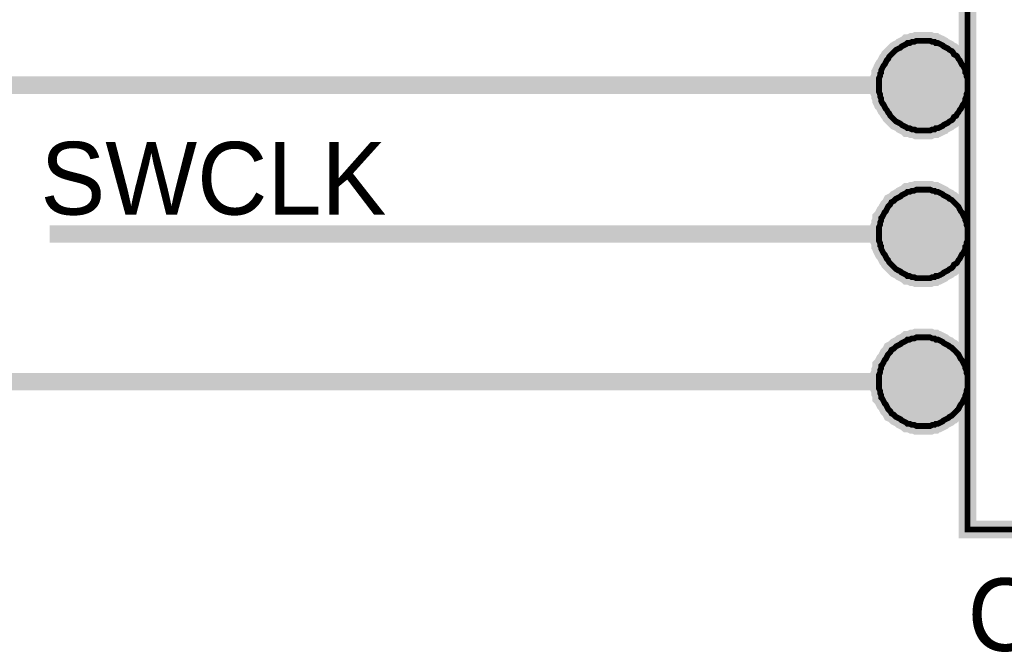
# Model space of a CAD drawing. Header units: inches. Extents: x 0 to 292, y 0 to 193.
# Tile 150 of 155: x 254 to 271, y 143 to 154. Entities that reach past the tile are written whole.
import ezdxf

# ---------------------------------------------------------------- set-up
doc = ezdxf.new("R2010")
doc.units = ezdxf.units.IN
doc.layers.add('Sheet', color=255, linetype='Continuous')

msp = doc.modelspace()

# ---------------------------------------------------------------- linework, layer by layer
at = {"layer": 'Sheet'}
for points in [[(269.966, 173.471, 0.3, 0.3, 0), (277.585, 173.471, 0.3, 0.3, 0), (277.585, 145.54, 0.3, 0.3, 0), (269.966, 145.54, 0.3, 0.3, 0), (269.966, 173.471, 0.3, 0.3, 0)], [(269.966, 173.471, 0.0991, 0.0991, 0), (269.966, 145.54, 0.0991, 0.0991, 0), (277.585, 145.54, 0.0991, 0.0991, 0), (277.585, 173.471, 0.0991, 0.0991, 0), (269.966, 173.471, 0.0991, 0.0991, 0), (269.966, 173.471, 0.0991, 0.0991, 0)], [(268.859, 153.162, 0.762, 0.762, 1), (269.621, 153.162, 0.762, 0.762, 1)], [(268.859, 150.622, 0.762, 0.762, 1), (269.621, 150.622, 0.762, 0.762, 1)], [(268.859, 148.082, 0.762, 0.762, 1), (269.621, 148.082, 0.762, 0.762, 1)]]:
    msp.add_lwpolyline(points, format="xyseb", close=True, dxfattribs=at)
for points in [[(269.207, 153.921, 0.3, 0.3, 0), (269.168, 153.921, 0.3, 0.3, 0), (269.129, 153.921, 0.3, 0.3, 0), (269.09, 153.921, 0.3, 0.3, 0), (269.051, 153.902, 0.3, 0.3, 0), (269.012, 153.902, 0.3, 0.3, 0), (268.973, 153.882, 0.3, 0.3, 0), (268.934, 153.882, 0.3, 0.3, 0), (268.914, 153.863, 0.3, 0.3, 0), (268.875, 153.843, 0.3, 0.3, 0), (268.836, 153.824, 0.3, 0.3, 0), (268.817, 153.804, 0.3, 0.3, 0), (268.778, 153.785, 0.3, 0.3, 0), (268.739, 153.765, 0.3, 0.3, 0), (268.72, 153.746, 0.3, 0.3, 0), (268.7, 153.726, 0.3, 0.3, 0), (268.661, 153.687, 0.3, 0.3, 0), (268.642, 153.668, 0.3, 0.3, 0), (268.622, 153.648, 0.3, 0.3, 0), (268.603, 153.609, 0.3, 0.3, 0), (268.583, 153.59, 0.3, 0.3, 0), (268.564, 153.551, 0.3, 0.3, 0), (268.544, 153.512, 0.3, 0.3, 0), (268.525, 153.493, 0.3, 0.3, 0), (268.505, 153.454, 0.3, 0.3, 0), (268.486, 153.415, 0.3, 0.3, 0), (268.486, 153.376, 0.3, 0.3, 0), (268.466, 153.356, 0.3, 0.3, 0), (268.466, 153.317, 0.3, 0.3, 0), (268.447, 153.278, 0.3, 0.3, 0), (268.447, 153.239, 0.3, 0.3, 0), (268.447, 153.2, 0.3, 0.3, 0), (268.447, 153.161, 0.3, 0.3, 0)], [(269.966, 153.161, 0.3, 0.3, 0), (269.966, 153.2, 0.3, 0.3, 0), (269.966, 153.239, 0.3, 0.3, 0), (269.966, 153.278, 0.3, 0.3, 0), (269.947, 153.317, 0.3, 0.3, 0), (269.947, 153.356, 0.3, 0.3, 0), (269.928, 153.376, 0.3, 0.3, 0), (269.928, 153.415, 0.3, 0.3, 0), (269.908, 153.454, 0.3, 0.3, 0), (269.889, 153.493, 0.3, 0.3, 0), (269.869, 153.512, 0.3, 0.3, 0), (269.85, 153.551, 0.3, 0.3, 0), (269.83, 153.59, 0.3, 0.3, 0), (269.811, 153.609, 0.3, 0.3, 0), (269.791, 153.648, 0.3, 0.3, 0), (269.772, 153.668, 0.3, 0.3, 0), (269.733, 153.687, 0.3, 0.3, 0), (269.713, 153.726, 0.3, 0.3, 0), (269.694, 153.746, 0.3, 0.3, 0), (269.655, 153.765, 0.3, 0.3, 0), (269.635, 153.785, 0.3, 0.3, 0), (269.596, 153.804, 0.3, 0.3, 0), (269.557, 153.824, 0.3, 0.3, 0), (269.538, 153.843, 0.3, 0.3, 0), (269.499, 153.863, 0.3, 0.3, 0), (269.46, 153.882, 0.3, 0.3, 0), (269.421, 153.882, 0.3, 0.3, 0), (269.401, 153.902, 0.3, 0.3, 0), (269.362, 153.902, 0.3, 0.3, 0), (269.324, 153.921, 0.3, 0.3, 0), (269.285, 153.921, 0.3, 0.3, 0), (269.246, 153.921, 0.3, 0.3, 0), (269.207, 153.921, 0.3, 0.3, 0)], [(268.447, 153.161, 0.0991, 0.0991, 0), (268.447, 153.2, 0.0991, 0.0991, 0), (268.447, 153.239, 0.0991, 0.0991, 0), (268.447, 153.278, 0.0991, 0.0991, 0), (268.466, 153.317, 0.0991, 0.0991, 0), (268.466, 153.356, 0.0991, 0.0991, 0), (268.486, 153.376, 0.0991, 0.0991, 0), (268.486, 153.415, 0.0991, 0.0991, 0), (268.505, 153.454, 0.0991, 0.0991, 0), (268.525, 153.493, 0.0991, 0.0991, 0), (268.544, 153.512, 0.0991, 0.0991, 0), (268.564, 153.551, 0.0991, 0.0991, 0), (268.583, 153.59, 0.0991, 0.0991, 0), (268.603, 153.609, 0.0991, 0.0991, 0), (268.622, 153.648, 0.0991, 0.0991, 0), (268.642, 153.668, 0.0991, 0.0991, 0), (268.661, 153.687, 0.0991, 0.0991, 0), (268.7, 153.726, 0.0991, 0.0991, 0), (268.72, 153.746, 0.0991, 0.0991, 0), (268.739, 153.765, 0.0991, 0.0991, 0), (268.778, 153.785, 0.0991, 0.0991, 0), (268.817, 153.804, 0.0991, 0.0991, 0), (268.836, 153.824, 0.0991, 0.0991, 0), (268.875, 153.843, 0.0991, 0.0991, 0), (268.914, 153.863, 0.0991, 0.0991, 0), (268.934, 153.882, 0.0991, 0.0991, 0), (268.973, 153.882, 0.0991, 0.0991, 0), (269.012, 153.902, 0.0991, 0.0991, 0), (269.051, 153.902, 0.0991, 0.0991, 0), (269.09, 153.921, 0.0991, 0.0991, 0), (269.129, 153.921, 0.0991, 0.0991, 0), (269.168, 153.921, 0.0991, 0.0991, 0), (269.207, 153.921, 0.0991, 0.0991, 0)], [(269.207, 153.921, 0.0991, 0.0991, 0), (269.207, 153.921, 0.0991, 0.0991, 0)], [(269.207, 153.921, 0.0991, 0.0991, 0), (269.246, 153.921, 0.0991, 0.0991, 0), (269.285, 153.921, 0.0991, 0.0991, 0), (269.324, 153.921, 0.0991, 0.0991, 0), (269.362, 153.902, 0.0991, 0.0991, 0), (269.401, 153.902, 0.0991, 0.0991, 0), (269.421, 153.882, 0.0991, 0.0991, 0), (269.46, 153.882, 0.0991, 0.0991, 0), (269.499, 153.863, 0.0991, 0.0991, 0), (269.538, 153.843, 0.0991, 0.0991, 0), (269.557, 153.824, 0.0991, 0.0991, 0), (269.596, 153.804, 0.0991, 0.0991, 0), (269.635, 153.785, 0.0991, 0.0991, 0), (269.655, 153.765, 0.0991, 0.0991, 0), (269.694, 153.746, 0.0991, 0.0991, 0), (269.713, 153.726, 0.0991, 0.0991, 0), (269.733, 153.687, 0.0991, 0.0991, 0), (269.772, 153.668, 0.0991, 0.0991, 0), (269.791, 153.648, 0.0991, 0.0991, 0), (269.811, 153.609, 0.0991, 0.0991, 0), (269.83, 153.59, 0.0991, 0.0991, 0), (269.85, 153.551, 0.0991, 0.0991, 0), (269.869, 153.512, 0.0991, 0.0991, 0), (269.889, 153.493, 0.0991, 0.0991, 0), (269.908, 153.454, 0.0991, 0.0991, 0), (269.928, 153.415, 0.0991, 0.0991, 0), (269.928, 153.376, 0.0991, 0.0991, 0), (269.947, 153.356, 0.0991, 0.0991, 0), (269.947, 153.317, 0.0991, 0.0991, 0), (269.966, 153.278, 0.0991, 0.0991, 0), (269.966, 153.239, 0.0991, 0.0991, 0), (269.966, 153.2, 0.0991, 0.0991, 0), (269.966, 153.161, 0.0991, 0.0991, 0)], [(252.957, 153.161, 0.3, 0.3, 0), (262.348, 153.161, 0.3, 0.3, 0)], [(269.966, 153.161, 0.3, 0.3, 0), (262.348, 153.161, 0.3, 0.3, 0)], [(268.447, 153.161, 0.3, 0.3, 0), (268.447, 153.122, 0.3, 0.3, 0), (268.447, 153.083, 0.3, 0.3, 0), (268.447, 153.044, 0.3, 0.3, 0), (268.466, 153.005, 0.3, 0.3, 0), (268.466, 152.966, 0.3, 0.3, 0), (268.486, 152.927, 0.3, 0.3, 0), (268.486, 152.888, 0.3, 0.3, 0), (268.505, 152.849, 0.3, 0.3, 0), (268.525, 152.83, 0.3, 0.3, 0), (268.544, 152.791, 0.3, 0.3, 0), (268.564, 152.752, 0.3, 0.3, 0), (268.583, 152.732, 0.3, 0.3, 0), (268.603, 152.693, 0.3, 0.3, 0), (268.622, 152.674, 0.3, 0.3, 0), (268.642, 152.635, 0.3, 0.3, 0), (268.661, 152.615, 0.3, 0.3, 0), (268.7, 152.576, 0.3, 0.3, 0), (268.72, 152.557, 0.3, 0.3, 0), (268.739, 152.537, 0.3, 0.3, 0), (268.778, 152.518, 0.3, 0.3, 0), (268.817, 152.498, 0.3, 0.3, 0), (268.836, 152.479, 0.3, 0.3, 0), (268.875, 152.459, 0.3, 0.3, 0), (268.914, 152.44, 0.3, 0.3, 0), (268.934, 152.421, 0.3, 0.3, 0), (268.973, 152.421, 0.3, 0.3, 0), (269.012, 152.401, 0.3, 0.3, 0), (269.051, 152.401, 0.3, 0.3, 0), (269.09, 152.382, 0.3, 0.3, 0), (269.129, 152.382, 0.3, 0.3, 0), (269.168, 152.382, 0.3, 0.3, 0), (269.207, 152.382, 0.3, 0.3, 0)], [(269.207, 152.382, 0.3, 0.3, 0), (269.246, 152.382, 0.3, 0.3, 0), (269.285, 152.382, 0.3, 0.3, 0), (269.324, 152.382, 0.3, 0.3, 0), (269.362, 152.401, 0.3, 0.3, 0), (269.401, 152.401, 0.3, 0.3, 0), (269.421, 152.421, 0.3, 0.3, 0), (269.46, 152.421, 0.3, 0.3, 0), (269.499, 152.44, 0.3, 0.3, 0), (269.538, 152.459, 0.3, 0.3, 0), (269.557, 152.479, 0.3, 0.3, 0), (269.596, 152.498, 0.3, 0.3, 0), (269.635, 152.518, 0.3, 0.3, 0), (269.655, 152.537, 0.3, 0.3, 0), (269.694, 152.557, 0.3, 0.3, 0), (269.713, 152.576, 0.3, 0.3, 0), (269.733, 152.615, 0.3, 0.3, 0), (269.772, 152.635, 0.3, 0.3, 0), (269.791, 152.674, 0.3, 0.3, 0), (269.811, 152.693, 0.3, 0.3, 0), (269.83, 152.732, 0.3, 0.3, 0), (269.85, 152.752, 0.3, 0.3, 0), (269.869, 152.791, 0.3, 0.3, 0), (269.889, 152.83, 0.3, 0.3, 0), (269.908, 152.849, 0.3, 0.3, 0), (269.928, 152.888, 0.3, 0.3, 0), (269.928, 152.927, 0.3, 0.3, 0), (269.947, 152.966, 0.3, 0.3, 0), (269.947, 153.005, 0.3, 0.3, 0), (269.966, 153.044, 0.3, 0.3, 0), (269.966, 153.083, 0.3, 0.3, 0), (269.966, 153.122, 0.3, 0.3, 0), (269.966, 153.161, 0.3, 0.3, 0)], [(269.207, 152.382, 0.0991, 0.0991, 0), (269.168, 152.382, 0.0991, 0.0991, 0), (269.129, 152.382, 0.0991, 0.0991, 0), (269.09, 152.382, 0.0991, 0.0991, 0), (269.051, 152.401, 0.0991, 0.0991, 0), (269.012, 152.401, 0.0991, 0.0991, 0), (268.973, 152.421, 0.0991, 0.0991, 0), (268.934, 152.421, 0.0991, 0.0991, 0), (268.914, 152.44, 0.0991, 0.0991, 0), (268.875, 152.459, 0.0991, 0.0991, 0), (268.836, 152.479, 0.0991, 0.0991, 0), (268.817, 152.498, 0.0991, 0.0991, 0), (268.778, 152.518, 0.0991, 0.0991, 0), (268.739, 152.537, 0.0991, 0.0991, 0), (268.72, 152.557, 0.0991, 0.0991, 0), (268.7, 152.576, 0.0991, 0.0991, 0), (268.661, 152.615, 0.0991, 0.0991, 0), (268.642, 152.635, 0.0991, 0.0991, 0), (268.622, 152.674, 0.0991, 0.0991, 0), (268.603, 152.693, 0.0991, 0.0991, 0), (268.583, 152.732, 0.0991, 0.0991, 0), (268.564, 152.752, 0.0991, 0.0991, 0), (268.544, 152.791, 0.0991, 0.0991, 0), (268.525, 152.83, 0.0991, 0.0991, 0), (268.505, 152.849, 0.0991, 0.0991, 0), (268.486, 152.888, 0.0991, 0.0991, 0), (268.486, 152.927, 0.0991, 0.0991, 0), (268.466, 152.966, 0.0991, 0.0991, 0), (268.466, 153.005, 0.0991, 0.0991, 0), (268.447, 153.044, 0.0991, 0.0991, 0), (268.447, 153.083, 0.0991, 0.0991, 0), (268.447, 153.122, 0.0991, 0.0991, 0), (268.447, 153.161, 0.0991, 0.0991, 0)], [(268.447, 153.161, 0.0991, 0.0991, 0), (268.447, 153.161, 0.0991, 0.0991, 0)], [(269.966, 153.161, 0.0991, 0.0991, 0), (269.966, 153.122, 0.0991, 0.0991, 0), (269.966, 153.083, 0.0991, 0.0991, 0), (269.966, 153.044, 0.0991, 0.0991, 0), (269.947, 153.005, 0.0991, 0.0991, 0), (269.947, 152.966, 0.0991, 0.0991, 0), (269.928, 152.927, 0.0991, 0.0991, 0), (269.928, 152.888, 0.0991, 0.0991, 0), (269.908, 152.849, 0.0991, 0.0991, 0), (269.889, 152.83, 0.0991, 0.0991, 0), (269.869, 152.791, 0.0991, 0.0991, 0), (269.85, 152.752, 0.0991, 0.0991, 0), (269.83, 152.732, 0.0991, 0.0991, 0), (269.811, 152.693, 0.0991, 0.0991, 0), (269.791, 152.674, 0.0991, 0.0991, 0), (269.772, 152.635, 0.0991, 0.0991, 0), (269.733, 152.615, 0.0991, 0.0991, 0), (269.713, 152.576, 0.0991, 0.0991, 0), (269.694, 152.557, 0.0991, 0.0991, 0), (269.655, 152.537, 0.0991, 0.0991, 0), (269.635, 152.518, 0.0991, 0.0991, 0), (269.596, 152.498, 0.0991, 0.0991, 0), (269.557, 152.479, 0.0991, 0.0991, 0), (269.538, 152.459, 0.0991, 0.0991, 0), (269.499, 152.44, 0.0991, 0.0991, 0), (269.46, 152.421, 0.0991, 0.0991, 0), (269.421, 152.421, 0.0991, 0.0991, 0), (269.401, 152.401, 0.0991, 0.0991, 0), (269.362, 152.401, 0.0991, 0.0991, 0), (269.324, 152.382, 0.0991, 0.0991, 0), (269.285, 152.382, 0.0991, 0.0991, 0), (269.246, 152.382, 0.0991, 0.0991, 0), (269.207, 152.382, 0.0991, 0.0991, 0)], [(269.966, 153.161, 0.0991, 0.0991, 0), (269.966, 153.161, 0.0991, 0.0991, 0), (269.966, 153.161, 0.0991, 0.0991, 0), (269.966, 153.161, 0.0991, 0.0991, 0), (269.966, 153.161, 0.0991, 0.0991, 0), (269.966, 153.161, 0.0991, 0.0991, 0), (269.966, 153.161, 0.0991, 0.0991, 0), (269.966, 153.161, 0.0991, 0.0991, 0), (269.966, 153.161, 0.0991, 0.0991, 0), (269.966, 153.161, 0.0991, 0.0991, 0), (269.966, 153.161, 0.0991, 0.0991, 0), (269.966, 153.161, 0.0991, 0.0991, 0), (269.966, 153.161, 0.0991, 0.0991, 0), (269.966, 153.161, 0.0991, 0.0991, 0), (269.966, 153.161, 0.0991, 0.0991, 0), (269.966, 153.161, 0.0991, 0.0991, 0), (269.966, 153.161, 0.0991, 0.0991, 0), (269.966, 153.161, 0.0991, 0.0991, 0), (269.966, 153.161, 0.0991, 0.0991, 0), (269.966, 153.161, 0.0991, 0.0991, 0), (269.966, 153.161, 0.0991, 0.0991, 0), (269.966, 153.161, 0.0991, 0.0991, 0), (269.966, 153.161, 0.0991, 0.0991, 0), (269.966, 153.161, 0.0991, 0.0991, 0), (269.966, 153.161, 0.0991, 0.0991, 0), (269.966, 153.161, 0.0991, 0.0991, 0), (269.966, 153.161, 0.0991, 0.0991, 0), (269.966, 153.161, 0.0991, 0.0991, 0), (269.966, 153.161, 0.0991, 0.0991, 0), (269.966, 153.161, 0.0991, 0.0991, 0), (269.966, 153.161, 0.0991, 0.0991, 0), (269.966, 153.161, 0.0991, 0.0991, 0), (269.966, 153.161, 0.0991, 0.0991, 0)], [(269.966, 153.161, 0.0991, 0.0991, 0), (269.966, 153.161, 0.0991, 0.0991, 0)], [(269.207, 151.368, 0.3, 0.3, 0), (269.168, 151.368, 0.3, 0.3, 0), (269.129, 151.368, 0.3, 0.3, 0), (269.09, 151.368, 0.3, 0.3, 0), (269.051, 151.349, 0.3, 0.3, 0), (269.012, 151.349, 0.3, 0.3, 0), (268.973, 151.329, 0.3, 0.3, 0), (268.934, 151.329, 0.3, 0.3, 0), (268.914, 151.31, 0.3, 0.3, 0), (268.875, 151.29, 0.3, 0.3, 0), (268.836, 151.271, 0.3, 0.3, 0), (268.817, 151.251, 0.3, 0.3, 0), (268.778, 151.232, 0.3, 0.3, 0), (268.739, 151.212, 0.3, 0.3, 0), (268.72, 151.193, 0.3, 0.3, 0), (268.7, 151.173, 0.3, 0.3, 0), (268.661, 151.154, 0.3, 0.3, 0), (268.642, 151.115, 0.3, 0.3, 0), (268.622, 151.095, 0.3, 0.3, 0), (268.603, 151.076, 0.3, 0.3, 0), (268.583, 151.037, 0.3, 0.3, 0), (268.564, 150.998, 0.3, 0.3, 0), (268.544, 150.978, 0.3, 0.3, 0), (268.525, 150.939, 0.3, 0.3, 0), (268.505, 150.9, 0.3, 0.3, 0), (268.486, 150.881, 0.3, 0.3, 0), (268.486, 150.842, 0.3, 0.3, 0), (268.466, 150.803, 0.3, 0.3, 0), (268.466, 150.764, 0.3, 0.3, 0), (268.447, 150.725, 0.3, 0.3, 0), (268.447, 150.686, 0.3, 0.3, 0), (268.447, 150.647, 0.3, 0.3, 0), (268.447, 150.608, 0.3, 0.3, 0)], [(269.966, 150.608, 0.3, 0.3, 0), (269.966, 150.647, 0.3, 0.3, 0), (269.966, 150.686, 0.3, 0.3, 0), (269.966, 150.725, 0.3, 0.3, 0), (269.947, 150.764, 0.3, 0.3, 0), (269.947, 150.803, 0.3, 0.3, 0), (269.928, 150.842, 0.3, 0.3, 0), (269.928, 150.881, 0.3, 0.3, 0), (269.908, 150.9, 0.3, 0.3, 0), (269.889, 150.939, 0.3, 0.3, 0), (269.869, 150.978, 0.3, 0.3, 0), (269.85, 150.998, 0.3, 0.3, 0), (269.83, 151.037, 0.3, 0.3, 0), (269.811, 151.076, 0.3, 0.3, 0), (269.791, 151.095, 0.3, 0.3, 0), (269.772, 151.115, 0.3, 0.3, 0), (269.733, 151.154, 0.3, 0.3, 0), (269.713, 151.173, 0.3, 0.3, 0), (269.694, 151.193, 0.3, 0.3, 0), (269.655, 151.212, 0.3, 0.3, 0), (269.635, 151.232, 0.3, 0.3, 0), (269.596, 151.251, 0.3, 0.3, 0), (269.557, 151.271, 0.3, 0.3, 0), (269.538, 151.29, 0.3, 0.3, 0), (269.499, 151.31, 0.3, 0.3, 0), (269.46, 151.329, 0.3, 0.3, 0), (269.421, 151.329, 0.3, 0.3, 0), (269.401, 151.349, 0.3, 0.3, 0), (269.362, 151.349, 0.3, 0.3, 0), (269.324, 151.368, 0.3, 0.3, 0), (269.285, 151.368, 0.3, 0.3, 0), (269.246, 151.368, 0.3, 0.3, 0), (269.207, 151.368, 0.3, 0.3, 0)], [(268.447, 150.608, 0.0991, 0.0991, 0), (268.447, 150.647, 0.0991, 0.0991, 0), (268.447, 150.686, 0.0991, 0.0991, 0), (268.447, 150.725, 0.0991, 0.0991, 0), (268.466, 150.764, 0.0991, 0.0991, 0), (268.466, 150.803, 0.0991, 0.0991, 0), (268.486, 150.842, 0.0991, 0.0991, 0), (268.486, 150.881, 0.0991, 0.0991, 0), (268.505, 150.9, 0.0991, 0.0991, 0), (268.525, 150.939, 0.0991, 0.0991, 0), (268.544, 150.978, 0.0991, 0.0991, 0), (268.564, 150.998, 0.0991, 0.0991, 0), (268.583, 151.037, 0.0991, 0.0991, 0), (268.603, 151.076, 0.0991, 0.0991, 0), (268.622, 151.095, 0.0991, 0.0991, 0), (268.642, 151.115, 0.0991, 0.0991, 0), (268.661, 151.154, 0.0991, 0.0991, 0), (268.7, 151.173, 0.0991, 0.0991, 0), (268.72, 151.193, 0.0991, 0.0991, 0), (268.739, 151.212, 0.0991, 0.0991, 0), (268.778, 151.232, 0.0991, 0.0991, 0), (268.817, 151.251, 0.0991, 0.0991, 0), (268.836, 151.271, 0.0991, 0.0991, 0), (268.875, 151.29, 0.0991, 0.0991, 0), (268.914, 151.31, 0.0991, 0.0991, 0), (268.934, 151.329, 0.0991, 0.0991, 0), (268.973, 151.329, 0.0991, 0.0991, 0), (269.012, 151.349, 0.0991, 0.0991, 0), (269.051, 151.349, 0.0991, 0.0991, 0), (269.09, 151.368, 0.0991, 0.0991, 0), (269.129, 151.368, 0.0991, 0.0991, 0), (269.168, 151.368, 0.0991, 0.0991, 0), (269.207, 151.368, 0.0991, 0.0991, 0)], [(269.207, 151.368, 0.0991, 0.0991, 0), (269.207, 151.368, 0.0991, 0.0991, 0)], [(269.207, 151.368, 0.0991, 0.0991, 0), (269.246, 151.368, 0.0991, 0.0991, 0), (269.285, 151.368, 0.0991, 0.0991, 0), (269.324, 151.368, 0.0991, 0.0991, 0), (269.362, 151.349, 0.0991, 0.0991, 0), (269.401, 151.349, 0.0991, 0.0991, 0), (269.421, 151.329, 0.0991, 0.0991, 0), (269.46, 151.329, 0.0991, 0.0991, 0), (269.499, 151.31, 0.0991, 0.0991, 0), (269.538, 151.29, 0.0991, 0.0991, 0), (269.557, 151.271, 0.0991, 0.0991, 0), (269.596, 151.251, 0.0991, 0.0991, 0), (269.635, 151.232, 0.0991, 0.0991, 0), (269.655, 151.212, 0.0991, 0.0991, 0), (269.694, 151.193, 0.0991, 0.0991, 0), (269.713, 151.173, 0.0991, 0.0991, 0), (269.733, 151.154, 0.0991, 0.0991, 0), (269.772, 151.115, 0.0991, 0.0991, 0), (269.791, 151.095, 0.0991, 0.0991, 0), (269.811, 151.076, 0.0991, 0.0991, 0), (269.83, 151.037, 0.0991, 0.0991, 0), (269.85, 150.998, 0.0991, 0.0991, 0), (269.869, 150.978, 0.0991, 0.0991, 0), (269.889, 150.939, 0.0991, 0.0991, 0), (269.908, 150.9, 0.0991, 0.0991, 0), (269.928, 150.881, 0.0991, 0.0991, 0), (269.928, 150.842, 0.0991, 0.0991, 0), (269.947, 150.803, 0.0991, 0.0991, 0), (269.947, 150.764, 0.0991, 0.0991, 0), (269.966, 150.725, 0.0991, 0.0991, 0), (269.966, 150.686, 0.0991, 0.0991, 0), (269.966, 150.647, 0.0991, 0.0991, 0), (269.966, 150.608, 0.0991, 0.0991, 0)], [(262.348, 150.608, 0.3, 0.3, 0), (254.224, 150.608, 0.3, 0.3, 0)], [(269.966, 150.608, 0.3, 0.3, 0), (262.348, 150.608, 0.3, 0.3, 0)], [(268.447, 150.608, 0.3, 0.3, 0), (268.447, 150.569, 0.3, 0.3, 0), (268.447, 150.53, 0.3, 0.3, 0), (268.447, 150.491, 0.3, 0.3, 0), (268.466, 150.452, 0.3, 0.3, 0), (268.466, 150.413, 0.3, 0.3, 0), (268.486, 150.393, 0.3, 0.3, 0), (268.486, 150.354, 0.3, 0.3, 0), (268.505, 150.315, 0.3, 0.3, 0), (268.525, 150.276, 0.3, 0.3, 0), (268.544, 150.257, 0.3, 0.3, 0), (268.564, 150.218, 0.3, 0.3, 0), (268.583, 150.179, 0.3, 0.3, 0), (268.603, 150.16, 0.3, 0.3, 0), (268.622, 150.121, 0.3, 0.3, 0), (268.642, 150.101, 0.3, 0.3, 0), (268.661, 150.082, 0.3, 0.3, 0), (268.7, 150.043, 0.3, 0.3, 0), (268.72, 150.023, 0.3, 0.3, 0), (268.739, 150.004, 0.3, 0.3, 0), (268.778, 149.984, 0.3, 0.3, 0), (268.817, 149.965, 0.3, 0.3, 0), (268.836, 149.945, 0.3, 0.3, 0), (268.875, 149.926, 0.3, 0.3, 0), (268.914, 149.906, 0.3, 0.3, 0), (268.934, 149.887, 0.3, 0.3, 0), (268.973, 149.887, 0.3, 0.3, 0), (269.012, 149.867, 0.3, 0.3, 0), (269.051, 149.867, 0.3, 0.3, 0), (269.09, 149.848, 0.3, 0.3, 0), (269.129, 149.848, 0.3, 0.3, 0), (269.168, 149.848, 0.3, 0.3, 0), (269.207, 149.848, 0.3, 0.3, 0)], [(269.207, 149.848, 0.0991, 0.0991, 0), (269.168, 149.848, 0.0991, 0.0991, 0), (269.129, 149.848, 0.0991, 0.0991, 0), (269.09, 149.848, 0.0991, 0.0991, 0), (269.051, 149.867, 0.0991, 0.0991, 0), (269.012, 149.867, 0.0991, 0.0991, 0), (268.973, 149.887, 0.0991, 0.0991, 0), (268.934, 149.887, 0.0991, 0.0991, 0), (268.914, 149.906, 0.0991, 0.0991, 0), (268.875, 149.926, 0.0991, 0.0991, 0), (268.836, 149.945, 0.0991, 0.0991, 0), (268.817, 149.965, 0.0991, 0.0991, 0), (268.778, 149.984, 0.0991, 0.0991, 0), (268.739, 150.004, 0.0991, 0.0991, 0), (268.72, 150.023, 0.0991, 0.0991, 0), (268.7, 150.043, 0.0991, 0.0991, 0), (268.661, 150.082, 0.0991, 0.0991, 0), (268.642, 150.101, 0.0991, 0.0991, 0), (268.622, 150.121, 0.0991, 0.0991, 0), (268.603, 150.16, 0.0991, 0.0991, 0), (268.583, 150.179, 0.0991, 0.0991, 0), (268.564, 150.218, 0.0991, 0.0991, 0), (268.544, 150.257, 0.0991, 0.0991, 0), (268.525, 150.276, 0.0991, 0.0991, 0), (268.505, 150.315, 0.0991, 0.0991, 0), (268.486, 150.354, 0.0991, 0.0991, 0), (268.486, 150.393, 0.0991, 0.0991, 0), (268.466, 150.413, 0.0991, 0.0991, 0), (268.466, 150.452, 0.0991, 0.0991, 0), (268.447, 150.491, 0.0991, 0.0991, 0), (268.447, 150.53, 0.0991, 0.0991, 0), (268.447, 150.569, 0.0991, 0.0991, 0), (268.447, 150.608, 0.0991, 0.0991, 0)], [(268.447, 150.608, 0.0991, 0.0991, 0), (268.447, 150.608, 0.0991, 0.0991, 0)], [(269.207, 149.848, 0.3, 0.3, 0), (269.246, 149.848, 0.3, 0.3, 0), (269.285, 149.848, 0.3, 0.3, 0), (269.324, 149.848, 0.3, 0.3, 0), (269.362, 149.867, 0.3, 0.3, 0), (269.401, 149.867, 0.3, 0.3, 0), (269.421, 149.887, 0.3, 0.3, 0), (269.46, 149.887, 0.3, 0.3, 0), (269.499, 149.906, 0.3, 0.3, 0), (269.538, 149.926, 0.3, 0.3, 0), (269.557, 149.945, 0.3, 0.3, 0), (269.596, 149.965, 0.3, 0.3, 0), (269.635, 149.984, 0.3, 0.3, 0), (269.655, 150.004, 0.3, 0.3, 0), (269.694, 150.023, 0.3, 0.3, 0), (269.713, 150.043, 0.3, 0.3, 0), (269.733, 150.082, 0.3, 0.3, 0), (269.772, 150.101, 0.3, 0.3, 0), (269.791, 150.121, 0.3, 0.3, 0), (269.811, 150.16, 0.3, 0.3, 0), (269.83, 150.179, 0.3, 0.3, 0), (269.85, 150.218, 0.3, 0.3, 0), (269.869, 150.257, 0.3, 0.3, 0), (269.889, 150.276, 0.3, 0.3, 0), (269.908, 150.315, 0.3, 0.3, 0), (269.928, 150.354, 0.3, 0.3, 0), (269.928, 150.393, 0.3, 0.3, 0), (269.947, 150.413, 0.3, 0.3, 0), (269.947, 150.452, 0.3, 0.3, 0), (269.966, 150.491, 0.3, 0.3, 0), (269.966, 150.53, 0.3, 0.3, 0), (269.966, 150.569, 0.3, 0.3, 0), (269.966, 150.608, 0.3, 0.3, 0)], [(269.966, 150.608, 0.0991, 0.0991, 0), (269.966, 150.569, 0.0991, 0.0991, 0), (269.966, 150.53, 0.0991, 0.0991, 0), (269.966, 150.491, 0.0991, 0.0991, 0), (269.947, 150.452, 0.0991, 0.0991, 0), (269.947, 150.413, 0.0991, 0.0991, 0), (269.928, 150.393, 0.0991, 0.0991, 0), (269.928, 150.354, 0.0991, 0.0991, 0), (269.908, 150.315, 0.0991, 0.0991, 0), (269.889, 150.276, 0.0991, 0.0991, 0), (269.869, 150.257, 0.0991, 0.0991, 0), (269.85, 150.218, 0.0991, 0.0991, 0), (269.83, 150.179, 0.0991, 0.0991, 0), (269.811, 150.16, 0.0991, 0.0991, 0), (269.791, 150.121, 0.0991, 0.0991, 0), (269.772, 150.101, 0.0991, 0.0991, 0), (269.733, 150.082, 0.0991, 0.0991, 0), (269.713, 150.043, 0.0991, 0.0991, 0), (269.694, 150.023, 0.0991, 0.0991, 0), (269.655, 150.004, 0.0991, 0.0991, 0), (269.635, 149.984, 0.0991, 0.0991, 0), (269.596, 149.965, 0.0991, 0.0991, 0), (269.557, 149.945, 0.0991, 0.0991, 0), (269.538, 149.926, 0.0991, 0.0991, 0), (269.499, 149.906, 0.0991, 0.0991, 0), (269.46, 149.887, 0.0991, 0.0991, 0), (269.421, 149.887, 0.0991, 0.0991, 0), (269.401, 149.867, 0.0991, 0.0991, 0), (269.362, 149.867, 0.0991, 0.0991, 0), (269.324, 149.848, 0.0991, 0.0991, 0), (269.285, 149.848, 0.0991, 0.0991, 0), (269.246, 149.848, 0.0991, 0.0991, 0), (269.207, 149.848, 0.0991, 0.0991, 0)], [(269.966, 150.608, 0.0991, 0.0991, 0), (269.966, 150.608, 0.0991, 0.0991, 0), (269.966, 150.608, 0.0991, 0.0991, 0), (269.966, 150.608, 0.0991, 0.0991, 0), (269.966, 150.608, 0.0991, 0.0991, 0), (269.966, 150.608, 0.0991, 0.0991, 0), (269.966, 150.608, 0.0991, 0.0991, 0), (269.966, 150.608, 0.0991, 0.0991, 0), (269.966, 150.608, 0.0991, 0.0991, 0), (269.966, 150.608, 0.0991, 0.0991, 0), (269.966, 150.608, 0.0991, 0.0991, 0), (269.966, 150.608, 0.0991, 0.0991, 0), (269.966, 150.608, 0.0991, 0.0991, 0), (269.966, 150.608, 0.0991, 0.0991, 0), (269.966, 150.608, 0.0991, 0.0991, 0), (269.966, 150.608, 0.0991, 0.0991, 0), (269.966, 150.608, 0.0991, 0.0991, 0), (269.966, 150.608, 0.0991, 0.0991, 0), (269.966, 150.608, 0.0991, 0.0991, 0), (269.966, 150.608, 0.0991, 0.0991, 0), (269.966, 150.608, 0.0991, 0.0991, 0), (269.966, 150.608, 0.0991, 0.0991, 0), (269.966, 150.608, 0.0991, 0.0991, 0), (269.966, 150.608, 0.0991, 0.0991, 0), (269.966, 150.608, 0.0991, 0.0991, 0), (269.966, 150.608, 0.0991, 0.0991, 0), (269.966, 150.608, 0.0991, 0.0991, 0), (269.966, 150.608, 0.0991, 0.0991, 0), (269.966, 150.608, 0.0991, 0.0991, 0), (269.966, 150.608, 0.0991, 0.0991, 0), (269.966, 150.608, 0.0991, 0.0991, 0), (269.966, 150.608, 0.0991, 0.0991, 0), (269.966, 150.608, 0.0991, 0.0991, 0)], [(269.966, 150.608, 0.0991, 0.0991, 0), (269.966, 150.608, 0.0991, 0.0991, 0)], [(269.207, 148.834, 0.3, 0.3, 0), (269.168, 148.834, 0.3, 0.3, 0), (269.129, 148.834, 0.3, 0.3, 0), (269.09, 148.834, 0.3, 0.3, 0), (269.051, 148.815, 0.3, 0.3, 0), (269.012, 148.815, 0.3, 0.3, 0), (268.973, 148.795, 0.3, 0.3, 0), (268.934, 148.795, 0.3, 0.3, 0), (268.914, 148.776, 0.3, 0.3, 0), (268.875, 148.756, 0.3, 0.3, 0), (268.836, 148.737, 0.3, 0.3, 0), (268.817, 148.717, 0.3, 0.3, 0), (268.778, 148.698, 0.3, 0.3, 0), (268.739, 148.678, 0.3, 0.3, 0), (268.72, 148.659, 0.3, 0.3, 0), (268.7, 148.639, 0.3, 0.3, 0), (268.661, 148.62, 0.3, 0.3, 0), (268.642, 148.581, 0.3, 0.3, 0), (268.622, 148.561, 0.3, 0.3, 0), (268.603, 148.542, 0.3, 0.3, 0), (268.583, 148.503, 0.3, 0.3, 0), (268.564, 148.464, 0.3, 0.3, 0), (268.544, 148.444, 0.3, 0.3, 0), (268.525, 148.405, 0.3, 0.3, 0), (268.505, 148.366, 0.3, 0.3, 0), (268.486, 148.347, 0.3, 0.3, 0), (268.486, 148.308, 0.3, 0.3, 0), (268.466, 148.269, 0.3, 0.3, 0), (268.466, 148.23, 0.3, 0.3, 0), (268.447, 148.191, 0.3, 0.3, 0), (268.447, 148.152, 0.3, 0.3, 0), (268.447, 148.113, 0.3, 0.3, 0), (268.447, 148.074, 0.3, 0.3, 0)], [(269.966, 148.074, 0.3, 0.3, 0), (269.966, 148.113, 0.3, 0.3, 0), (269.966, 148.152, 0.3, 0.3, 0), (269.966, 148.191, 0.3, 0.3, 0), (269.947, 148.23, 0.3, 0.3, 0), (269.947, 148.269, 0.3, 0.3, 0), (269.928, 148.308, 0.3, 0.3, 0), (269.928, 148.347, 0.3, 0.3, 0), (269.908, 148.366, 0.3, 0.3, 0), (269.889, 148.405, 0.3, 0.3, 0), (269.869, 148.444, 0.3, 0.3, 0), (269.85, 148.464, 0.3, 0.3, 0), (269.83, 148.503, 0.3, 0.3, 0), (269.811, 148.542, 0.3, 0.3, 0), (269.791, 148.561, 0.3, 0.3, 0), (269.772, 148.581, 0.3, 0.3, 0), (269.733, 148.62, 0.3, 0.3, 0), (269.713, 148.639, 0.3, 0.3, 0), (269.694, 148.659, 0.3, 0.3, 0), (269.655, 148.678, 0.3, 0.3, 0), (269.635, 148.698, 0.3, 0.3, 0), (269.596, 148.717, 0.3, 0.3, 0), (269.557, 148.737, 0.3, 0.3, 0), (269.538, 148.756, 0.3, 0.3, 0), (269.499, 148.776, 0.3, 0.3, 0), (269.46, 148.795, 0.3, 0.3, 0), (269.421, 148.795, 0.3, 0.3, 0), (269.401, 148.815, 0.3, 0.3, 0), (269.362, 148.815, 0.3, 0.3, 0), (269.324, 148.834, 0.3, 0.3, 0), (269.285, 148.834, 0.3, 0.3, 0), (269.246, 148.834, 0.3, 0.3, 0), (269.207, 148.834, 0.3, 0.3, 0)], [(268.447, 148.074, 0.0991, 0.0991, 0), (268.447, 148.113, 0.0991, 0.0991, 0), (268.447, 148.152, 0.0991, 0.0991, 0), (268.447, 148.191, 0.0991, 0.0991, 0), (268.466, 148.23, 0.0991, 0.0991, 0), (268.466, 148.269, 0.0991, 0.0991, 0), (268.486, 148.308, 0.0991, 0.0991, 0), (268.486, 148.347, 0.0991, 0.0991, 0), (268.505, 148.366, 0.0991, 0.0991, 0), (268.525, 148.405, 0.0991, 0.0991, 0), (268.544, 148.444, 0.0991, 0.0991, 0), (268.564, 148.464, 0.0991, 0.0991, 0), (268.583, 148.503, 0.0991, 0.0991, 0), (268.603, 148.542, 0.0991, 0.0991, 0), (268.622, 148.561, 0.0991, 0.0991, 0), (268.642, 148.581, 0.0991, 0.0991, 0), (268.661, 148.62, 0.0991, 0.0991, 0), (268.7, 148.639, 0.0991, 0.0991, 0), (268.72, 148.659, 0.0991, 0.0991, 0), (268.739, 148.678, 0.0991, 0.0991, 0), (268.778, 148.698, 0.0991, 0.0991, 0), (268.817, 148.717, 0.0991, 0.0991, 0), (268.836, 148.737, 0.0991, 0.0991, 0), (268.875, 148.756, 0.0991, 0.0991, 0), (268.914, 148.776, 0.0991, 0.0991, 0), (268.934, 148.795, 0.0991, 0.0991, 0), (268.973, 148.795, 0.0991, 0.0991, 0), (269.012, 148.815, 0.0991, 0.0991, 0), (269.051, 148.815, 0.0991, 0.0991, 0), (269.09, 148.834, 0.0991, 0.0991, 0), (269.129, 148.834, 0.0991, 0.0991, 0), (269.168, 148.834, 0.0991, 0.0991, 0), (269.207, 148.834, 0.0991, 0.0991, 0)], [(269.207, 148.834, 0.0991, 0.0991, 0), (269.207, 148.834, 0.0991, 0.0991, 0)], [(269.207, 148.834, 0.0991, 0.0991, 0), (269.246, 148.834, 0.0991, 0.0991, 0), (269.285, 148.834, 0.0991, 0.0991, 0), (269.324, 148.834, 0.0991, 0.0991, 0), (269.362, 148.815, 0.0991, 0.0991, 0), (269.401, 148.815, 0.0991, 0.0991, 0), (269.421, 148.795, 0.0991, 0.0991, 0), (269.46, 148.795, 0.0991, 0.0991, 0), (269.499, 148.776, 0.0991, 0.0991, 0), (269.538, 148.756, 0.0991, 0.0991, 0), (269.557, 148.737, 0.0991, 0.0991, 0), (269.596, 148.717, 0.0991, 0.0991, 0), (269.635, 148.698, 0.0991, 0.0991, 0), (269.655, 148.678, 0.0991, 0.0991, 0), (269.694, 148.659, 0.0991, 0.0991, 0), (269.713, 148.639, 0.0991, 0.0991, 0), (269.733, 148.62, 0.0991, 0.0991, 0), (269.772, 148.581, 0.0991, 0.0991, 0), (269.791, 148.561, 0.0991, 0.0991, 0), (269.811, 148.542, 0.0991, 0.0991, 0), (269.83, 148.503, 0.0991, 0.0991, 0), (269.85, 148.464, 0.0991, 0.0991, 0), (269.869, 148.444, 0.0991, 0.0991, 0), (269.889, 148.405, 0.0991, 0.0991, 0), (269.908, 148.366, 0.0991, 0.0991, 0), (269.928, 148.347, 0.0991, 0.0991, 0), (269.928, 148.308, 0.0991, 0.0991, 0), (269.947, 148.269, 0.0991, 0.0991, 0), (269.947, 148.23, 0.0991, 0.0991, 0), (269.966, 148.191, 0.0991, 0.0991, 0), (269.966, 148.152, 0.0991, 0.0991, 0), (269.966, 148.113, 0.0991, 0.0991, 0), (269.966, 148.074, 0.0991, 0.0991, 0)], [(252.957, 148.074, 0.3, 0.3, 0), (262.348, 148.074, 0.3, 0.3, 0)], [(269.966, 148.074, 0.3, 0.3, 0), (262.348, 148.074, 0.3, 0.3, 0)], [(268.447, 148.074, 0.3, 0.3, 0), (268.447, 148.035, 0.3, 0.3, 0), (268.447, 147.996, 0.3, 0.3, 0), (268.447, 147.957, 0.3, 0.3, 0), (268.466, 147.918, 0.3, 0.3, 0), (268.466, 147.879, 0.3, 0.3, 0), (268.486, 147.84, 0.3, 0.3, 0), (268.486, 147.801, 0.3, 0.3, 0), (268.505, 147.782, 0.3, 0.3, 0), (268.525, 147.743, 0.3, 0.3, 0), (268.544, 147.704, 0.3, 0.3, 0), (268.564, 147.684, 0.3, 0.3, 0), (268.583, 147.645, 0.3, 0.3, 0), (268.603, 147.606, 0.3, 0.3, 0), (268.622, 147.587, 0.3, 0.3, 0), (268.642, 147.567, 0.3, 0.3, 0), (268.661, 147.528, 0.3, 0.3, 0), (268.7, 147.509, 0.3, 0.3, 0), (268.72, 147.489, 0.3, 0.3, 0), (268.739, 147.47, 0.3, 0.3, 0), (268.778, 147.45, 0.3, 0.3, 0), (268.817, 147.431, 0.3, 0.3, 0), (268.836, 147.411, 0.3, 0.3, 0), (268.875, 147.392, 0.3, 0.3, 0), (268.914, 147.372, 0.3, 0.3, 0), (268.934, 147.353, 0.3, 0.3, 0), (268.973, 147.353, 0.3, 0.3, 0), (269.012, 147.333, 0.3, 0.3, 0), (269.051, 147.333, 0.3, 0.3, 0), (269.09, 147.314, 0.3, 0.3, 0), (269.129, 147.314, 0.3, 0.3, 0), (269.168, 147.314, 0.3, 0.3, 0), (269.207, 147.314, 0.3, 0.3, 0)], [(269.207, 147.314, 0.0991, 0.0991, 0), (269.168, 147.314, 0.0991, 0.0991, 0), (269.129, 147.314, 0.0991, 0.0991, 0), (269.09, 147.314, 0.0991, 0.0991, 0), (269.051, 147.333, 0.0991, 0.0991, 0), (269.012, 147.333, 0.0991, 0.0991, 0), (268.973, 147.353, 0.0991, 0.0991, 0), (268.934, 147.353, 0.0991, 0.0991, 0), (268.914, 147.372, 0.0991, 0.0991, 0), (268.875, 147.392, 0.0991, 0.0991, 0), (268.836, 147.411, 0.0991, 0.0991, 0), (268.817, 147.431, 0.0991, 0.0991, 0), (268.778, 147.45, 0.0991, 0.0991, 0), (268.739, 147.47, 0.0991, 0.0991, 0), (268.72, 147.489, 0.0991, 0.0991, 0), (268.7, 147.509, 0.0991, 0.0991, 0), (268.661, 147.528, 0.0991, 0.0991, 0), (268.642, 147.567, 0.0991, 0.0991, 0), (268.622, 147.587, 0.0991, 0.0991, 0), (268.603, 147.606, 0.0991, 0.0991, 0), (268.583, 147.645, 0.0991, 0.0991, 0), (268.564, 147.684, 0.0991, 0.0991, 0), (268.544, 147.704, 0.0991, 0.0991, 0), (268.525, 147.743, 0.0991, 0.0991, 0), (268.505, 147.782, 0.0991, 0.0991, 0), (268.486, 147.801, 0.0991, 0.0991, 0), (268.486, 147.84, 0.0991, 0.0991, 0), (268.466, 147.879, 0.0991, 0.0991, 0), (268.466, 147.918, 0.0991, 0.0991, 0), (268.447, 147.957, 0.0991, 0.0991, 0), (268.447, 147.996, 0.0991, 0.0991, 0), (268.447, 148.035, 0.0991, 0.0991, 0), (268.447, 148.074, 0.0991, 0.0991, 0)], [(268.447, 148.074, 0.0991, 0.0991, 0), (268.447, 148.074, 0.0991, 0.0991, 0)], [(269.207, 147.314, 0.3, 0.3, 0), (269.246, 147.314, 0.3, 0.3, 0), (269.285, 147.314, 0.3, 0.3, 0), (269.324, 147.314, 0.3, 0.3, 0), (269.362, 147.333, 0.3, 0.3, 0), (269.401, 147.333, 0.3, 0.3, 0), (269.421, 147.353, 0.3, 0.3, 0), (269.46, 147.353, 0.3, 0.3, 0), (269.499, 147.372, 0.3, 0.3, 0), (269.538, 147.392, 0.3, 0.3, 0), (269.557, 147.411, 0.3, 0.3, 0), (269.596, 147.431, 0.3, 0.3, 0), (269.635, 147.45, 0.3, 0.3, 0), (269.655, 147.47, 0.3, 0.3, 0), (269.694, 147.489, 0.3, 0.3, 0), (269.713, 147.509, 0.3, 0.3, 0), (269.733, 147.528, 0.3, 0.3, 0), (269.772, 147.567, 0.3, 0.3, 0), (269.791, 147.587, 0.3, 0.3, 0), (269.811, 147.606, 0.3, 0.3, 0), (269.83, 147.645, 0.3, 0.3, 0), (269.85, 147.684, 0.3, 0.3, 0), (269.869, 147.704, 0.3, 0.3, 0), (269.889, 147.743, 0.3, 0.3, 0), (269.908, 147.782, 0.3, 0.3, 0), (269.928, 147.801, 0.3, 0.3, 0), (269.928, 147.84, 0.3, 0.3, 0), (269.947, 147.879, 0.3, 0.3, 0), (269.947, 147.918, 0.3, 0.3, 0), (269.966, 147.957, 0.3, 0.3, 0), (269.966, 147.996, 0.3, 0.3, 0), (269.966, 148.035, 0.3, 0.3, 0), (269.966, 148.074, 0.3, 0.3, 0)], [(269.966, 148.074, 0.0991, 0.0991, 0), (269.966, 148.035, 0.0991, 0.0991, 0), (269.966, 147.996, 0.0991, 0.0991, 0), (269.966, 147.957, 0.0991, 0.0991, 0), (269.947, 147.918, 0.0991, 0.0991, 0), (269.947, 147.879, 0.0991, 0.0991, 0), (269.928, 147.84, 0.0991, 0.0991, 0), (269.928, 147.801, 0.0991, 0.0991, 0), (269.908, 147.782, 0.0991, 0.0991, 0), (269.889, 147.743, 0.0991, 0.0991, 0), (269.869, 147.704, 0.0991, 0.0991, 0), (269.85, 147.684, 0.0991, 0.0991, 0), (269.83, 147.645, 0.0991, 0.0991, 0), (269.811, 147.606, 0.0991, 0.0991, 0), (269.791, 147.587, 0.0991, 0.0991, 0), (269.772, 147.567, 0.0991, 0.0991, 0), (269.733, 147.528, 0.0991, 0.0991, 0), (269.713, 147.509, 0.0991, 0.0991, 0), (269.694, 147.489, 0.0991, 0.0991, 0), (269.655, 147.47, 0.0991, 0.0991, 0), (269.635, 147.45, 0.0991, 0.0991, 0), (269.596, 147.431, 0.0991, 0.0991, 0), (269.557, 147.411, 0.0991, 0.0991, 0), (269.538, 147.392, 0.0991, 0.0991, 0), (269.499, 147.372, 0.0991, 0.0991, 0), (269.46, 147.353, 0.0991, 0.0991, 0), (269.421, 147.353, 0.0991, 0.0991, 0), (269.401, 147.333, 0.0991, 0.0991, 0), (269.362, 147.333, 0.0991, 0.0991, 0), (269.324, 147.314, 0.0991, 0.0991, 0), (269.285, 147.314, 0.0991, 0.0991, 0), (269.246, 147.314, 0.0991, 0.0991, 0), (269.207, 147.314, 0.0991, 0.0991, 0)], [(269.966, 148.074, 0.0991, 0.0991, 0), (269.966, 148.074, 0.0991, 0.0991, 0), (269.966, 148.074, 0.0991, 0.0991, 0), (269.966, 148.074, 0.0991, 0.0991, 0), (269.966, 148.074, 0.0991, 0.0991, 0), (269.966, 148.074, 0.0991, 0.0991, 0), (269.966, 148.074, 0.0991, 0.0991, 0), (269.966, 148.074, 0.0991, 0.0991, 0), (269.966, 148.074, 0.0991, 0.0991, 0), (269.966, 148.074, 0.0991, 0.0991, 0), (269.966, 148.074, 0.0991, 0.0991, 0), (269.966, 148.074, 0.0991, 0.0991, 0), (269.966, 148.074, 0.0991, 0.0991, 0), (269.966, 148.074, 0.0991, 0.0991, 0), (269.966, 148.074, 0.0991, 0.0991, 0), (269.966, 148.074, 0.0991, 0.0991, 0), (269.966, 148.074, 0.0991, 0.0991, 0), (269.966, 148.074, 0.0991, 0.0991, 0), (269.966, 148.074, 0.0991, 0.0991, 0), (269.966, 148.074, 0.0991, 0.0991, 0), (269.966, 148.074, 0.0991, 0.0991, 0), (269.966, 148.074, 0.0991, 0.0991, 0), (269.966, 148.074, 0.0991, 0.0991, 0), (269.966, 148.074, 0.0991, 0.0991, 0), (269.966, 148.074, 0.0991, 0.0991, 0), (269.966, 148.074, 0.0991, 0.0991, 0), (269.966, 148.074, 0.0991, 0.0991, 0), (269.966, 148.074, 0.0991, 0.0991, 0), (269.966, 148.074, 0.0991, 0.0991, 0), (269.966, 148.074, 0.0991, 0.0991, 0), (269.966, 148.074, 0.0991, 0.0991, 0), (269.966, 148.074, 0.0991, 0.0991, 0), (269.966, 148.074, 0.0991, 0.0991, 0)], [(269.966, 148.074, 0.0991, 0.0991, 0), (269.966, 148.074, 0.0991, 0.0991, 0)]]:
    msp.add_lwpolyline(points, format="xyseb", dxfattribs=at)

# ---------------------------------------------------------------- texts
for s, p in [('SWCLK', (254.068, 150.939)), ('CON10H', (269.966, 143.455))]:
    msp.add_text(s, height=1.2474, dxfattribs=at).set_placement(p)

doc.saveas('drawing.dxf')
